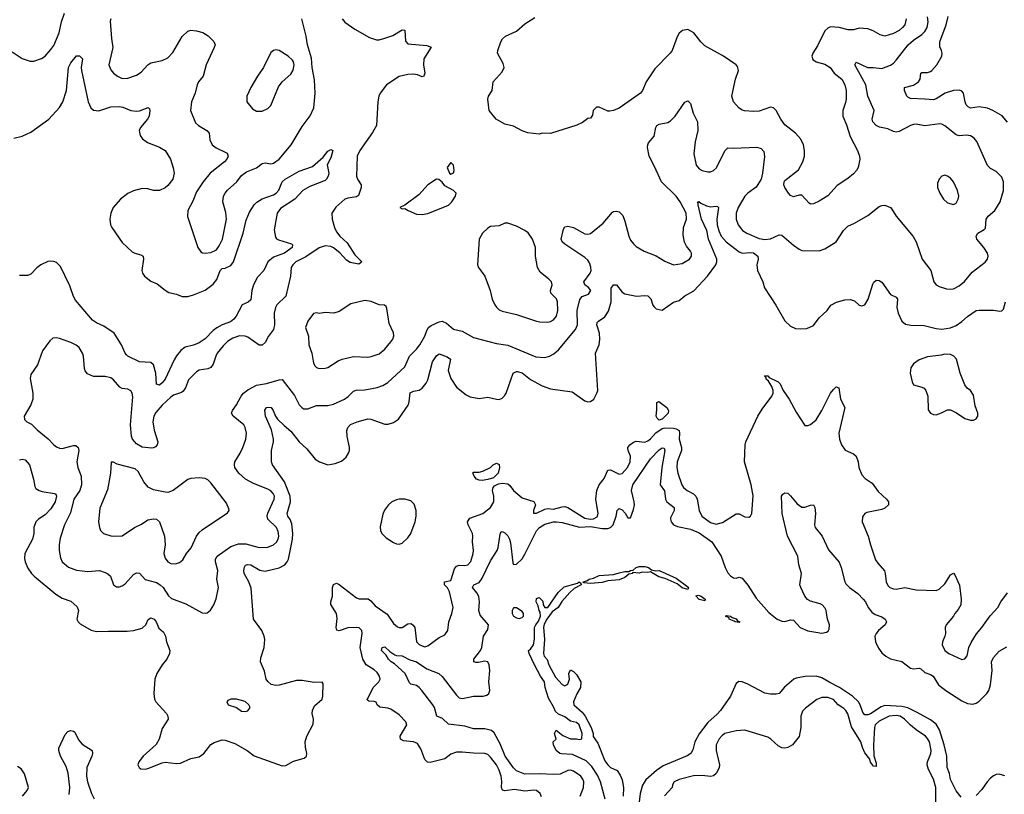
# Model space of a CAD drawing. Header units: inches. Extents: x 1449094 to 1618372, y 389908 to 534307.
# Tile 40 of 256: x 1481432 to 1488327, y 414243 to 419665. Entities that reach past the tile are written whole.
import ezdxf

# ---------------------------------------------------------------- set-up
doc = ezdxf.new("R2010")
doc.units = ezdxf.units.IN
doc.header["$MEASUREMENT"] = 0
doc.layers.add('B4481', color=7, linetype='Continuous')

msp = doc.modelspace()

# ---------------------------------------------------------------- linework, layer by layer
at = {"layer": 'B4481', "color": 5}
for points, elevation in [([(1481379.3, 419439.3), (1481450, 419394), (1481504.7, 419375.3), (1481530, 419374), (1481585.8, 419394.2), (1481610, 419410.6), (1481650, 419455.5), (1481670, 419485.5), (1481707.5, 419572.5), (1481725.8, 419650), (1481746.3, 419710)], 640), ([(1483691.1, 419671.1), (1483708.3, 419648.3), (1483779, 419599), (1483880.9, 419540.9), (1483930, 419524.6), (1483950, 419524.6), (1483990, 419534.7), (1484044.7, 419555.3), (1484110, 419593.7), (1484130, 419591), (1484134, 419514), (1484150, 419497.1), (1484283.4, 419483.4), (1484312.5, 419472.5), (1484262, 419390), (1484259.5, 419350), (1484268.2, 419290), (1484261, 419270), (1484250, 419266), (1484218.7, 419278.7), (1484190, 419283.1), (1484150, 419281.2), (1484090, 419267), (1484000.4, 419210), (1483955.8, 419150), (1483947, 419130), (1483938.9, 419090), (1483930, 418925.2), (1483903.4, 418876.6), (1483813.4, 418750), (1483794.7, 418710), (1483790.2, 418570.2), (1483797.7, 418550), (1483823.6, 418510), (1483822.8, 418490), (1483804.5, 418435.5), (1483790, 418425.1), (1483730, 418416.9), (1483710, 418407.8), (1483646.4, 418353.6), (1483617.1, 418310), (1483620.3, 418270), (1483636.6, 418210), (1483650, 418180.2), (1483672.8, 418150), (1483724.1, 418104.1), (1483779.5, 418019.5), (1483828.2, 417970), (1483806.9, 417953.1), (1483745.5, 417965.5), (1483721.1, 417981.1), (1483673.4, 418033.4), (1483630, 418068.2), (1483610, 418076.9), (1483570, 418081.2), (1483530, 418069), (1483435.4, 418004.6), (1483365.5, 417970), (1483344.7, 417950), (1483333.8, 417930), (1483329.1, 417870), (1483296.1, 417730), (1483232.9, 417670), (1483223.2, 417650), (1483215, 417610), (1483216.3, 417530), (1483210, 417496), (1483174.9, 417450), (1483150, 417406.6), (1483130, 417386.6), (1483110, 417387.8), (1483030, 417442.3), (1483010, 417450.6), (1482971.4, 417451.4), (1482923.9, 417436.1), (1482888.1, 417411.9), (1482856.6, 417383.4), (1482815.8, 417330), (1482804.9, 417310), (1482786.9, 417253.1), (1482770, 417231.6), (1482750, 417222.2), (1482690, 417211.1), (1482670, 417199.7), (1482615.1, 417144.9), (1482592, 417088), (1482575.9, 417064.1), (1482565.2, 417054.8), (1482510, 417036.2), (1482490, 417023.1), (1482430, 416966.8), (1482384.6, 416915.4), (1482371.4, 416890), (1482365.1, 416850), (1482372.8, 416792.8), (1482399.1, 416710), (1482395.3, 416690), (1482383.9, 416676.1), (1482370, 416667.4), (1482354.5, 416665.5), (1482290, 416673.4), (1482250, 416697.3), (1482221.5, 416730), (1482215.4, 416750), (1482207.1, 416830), (1482225.5, 417025.5), (1482220.5, 417050), (1482210, 417067), (1482190, 417078), (1482150, 417084), (1482132.9, 417092.9), (1482090, 417145.1), (1482070, 417158.5), (1482030, 417168.6), (1481950, 417168.7), (1481906.3, 417186.3), (1481890, 417207), (1481884.9, 417224.9), (1481878.3, 417310), (1481872.1, 417332.1), (1481849.7, 417369.7), (1481827.3, 417387.3), (1481790, 417406), (1481710, 417434), (1481690, 417439.5), (1481664.4, 417435.6), (1481642.3, 417417.7), (1481591.5, 417348.5), (1481557.7, 417250), (1481510, 417181.2), (1481506.4, 417153.6), (1481523.6, 417050), (1481523.1, 417010), (1481510.2, 416969.8), (1481464.4, 416890), (1481466.2, 416866.2), (1481481, 416850), (1481514.3, 416834.3), (1481554.1, 416794.1), (1481632.6, 416732.6), (1481670, 416690.3), (1481690, 416674.6), (1481710, 416665.5), (1481730, 416664.7), (1481810, 416684.9), (1481824.2, 416684.2), (1481841.1, 416670), (1481846.7, 416650), (1481831.1, 416570), (1481839, 416530), (1481862.3, 416470), (1481865.6, 416410), (1481852.6, 416370), (1481811.7, 416308.3), (1481787.3, 416212.7), (1481745.4, 416130), (1481716.2, 416036.2), (1481709.2, 415990), (1481709.1, 415949.1), (1481718, 415898), (1481730.4, 415870), (1481774.1, 415834.1), (1481830, 415812.6), (1481910, 415802.8), (1481990, 415809), (1482030, 415796.5), (1482050, 415786.7), (1482068.4, 415770), (1482088.9, 415708.9), (1482110, 415695.5), (1482130, 415694.9), (1482150, 415701.6), (1482170, 415716.4), (1482230, 415781.1), (1482250, 415793.7), (1482270, 415790.4), (1482310, 415746.3), (1482390, 415725.6), (1482416.9, 415710), (1482437.7, 415690), (1482473.2, 415633.2), (1482494.2, 415614.2), (1482595.6, 415575.6), (1482710, 415514.4), (1482730, 415510.4), (1482745.6, 415514.4), (1482768.1, 415531.9), (1482791.1, 415568.9), (1482807.3, 415612.7), (1482823.5, 415690), (1482812.7, 415750), (1482818.8, 415810), (1482803.7, 415870), (1482803.7, 415890), (1482814.8, 415910), (1482910, 415978.2), (1482963.1, 415996.9), (1483015.5, 415995.5), (1483110.1, 415970.1), (1483170, 415972.1), (1483209.7, 415990), (1483230, 416008.4), (1483242.4, 416030), (1483247.5, 416050), (1483242.7, 416082.7), (1483230, 416109.8), (1483169.3, 416169.3), (1483164.4, 416190), (1483169.3, 416210.7), (1483214.8, 416310), (1483215.6, 416330), (1483207.8, 416350), (1483190, 416367.8), (1483170, 416379.7), (1483070, 416418.9), (1483013.7, 416450), (1482966.8, 416490), (1482938, 416530), (1482935.3, 416550), (1482938.9, 416570), (1482976.1, 416630), (1482994, 416670), (1483015.4, 416730), (1483019.7, 416770), (1483012.1, 416810), (1483002.7, 416830), (1482926.3, 416890), (1482916, 416910), (1482921.4, 416930), (1482950.5, 416969.5), (1482982, 417030), (1482999.2, 417050), (1483030, 417074.2), (1483090, 417106.3), (1483160.9, 417119.1), (1483250, 417145.3), (1483270, 417146), (1483355.3, 417035.3), (1483390.2, 416970.2), (1483409.3, 416949.3), (1483422.6, 416942.6), (1483450, 416940.9), (1483510, 416965), (1483590, 416963.9), (1483630, 416973.3), (1483707.1, 417010), (1483732.4, 417027.6), (1483770, 417064.7), (1483787.6, 417072.4), (1483850, 417073.8), (1483936, 417090), (1483975.9, 417104.1), (1484010, 417125.3), (1484130, 417236.5), (1484162, 417310), (1484210, 417359.1), (1484233.6, 417390), (1484269.7, 417450), (1484282.4, 417490), (1484294, 417510), (1484314.5, 417525.5), (1484370, 417550.3), (1484390, 417554), (1484420.7, 417540.7), (1484470, 417498.8), (1484530, 417485.3), (1484610, 417441.5), (1484770, 417398.7), (1484850, 417388.1), (1485046.1, 417306.1), (1485110, 417299.6), (1485142.7, 417310), (1485173.1, 417326.9), (1485205.4, 417354.6), (1485323.7, 417496.3), (1485338, 417530), (1485336.1, 417630), (1485354.1, 417705.9), (1485370, 417728.8), (1485414.9, 417745.1), (1485431.1, 417770), (1485415.1, 417790), (1485388.5, 417808.5), (1485381.7, 417830), (1485425.7, 417890), (1485432.9, 417910), (1485431.9, 417931.9), (1485422.8, 417962.8), (1485410, 417983), (1485390, 418001.7), (1485250, 418093.3), (1485231.6, 418110), (1485224.7, 418130), (1485241.1, 418198.9), (1485250, 418214.8), (1485270, 418220.5), (1485310, 418210.4), (1485390, 418165.3), (1485410, 418163.7), (1485430, 418168.5), (1485518, 418242), (1485583.1, 418316.9), (1485590, 418323), (1485610, 418326), (1485630, 418320.4), (1485654.4, 418294.4), (1485670, 418254.8), (1485697.7, 418150), (1485710, 418123), (1485730, 418095.5), (1485750, 418078), (1485804.7, 418044.7), (1485890, 418013.2), (1485950, 417974.2), (1486010, 417950.4), (1486070, 417958), (1486121.2, 417990), (1486136.2, 418010), (1486136.2, 418030), (1486130, 418044), (1486100.7, 418080.7), (1486087.2, 418107.2), (1486078, 418158), (1486081, 418210), (1486101.5, 418270), (1486099.9, 418310), (1486057, 418390), (1486030, 418428.8), (1485925.3, 418530), (1485877.7, 418637.7), (1485839.7, 418710), (1485828, 418770), (1485829.7, 418790), (1485836.3, 418803.7), (1485875.6, 418850), (1485886.3, 418910), (1485894.3, 418925.7), (1485910, 418934.9), (1485970, 418945.7), (1485990, 418957.6), (1486021.3, 418990), (1486090, 419087.7), (1486110, 419096.3), (1486130, 419078.8), (1486147.2, 419010), (1486177.7, 418950), (1486180.2, 418890), (1486162, 418810), (1486153.2, 418726.8), (1486170, 418646.7), (1486190, 418622.3), (1486210, 418608.8), (1486250, 418599.5), (1486270, 418601.3), (1486290, 418610.4), (1486310.7, 418629.3), (1486370, 418746.8), (1486390, 418767.7), (1486430, 418765.3), (1486592.9, 418772.9), (1486623.7, 418763.7), (1486642, 418742), (1486647.2, 418707.2), (1486634.1, 418590), (1486624.1, 418550), (1486590, 418492.2), (1486530, 418450.8), (1486509.3, 418430), (1486463.2, 418350), (1486449.5, 418310), (1486449.4, 418270), (1486463.5, 418230), (1486492.3, 418190), (1486524.6, 418170), (1486610, 418134.3), (1486650, 418127.6), (1486690, 418131.7), (1486750, 418158.4), (1486770, 418155.9), (1486850, 418086.7), (1486890, 418058.4), (1486910, 418050.4), (1487030, 418046.4), (1487070, 418061.6), (1487149.7, 418110.3), (1487201.1, 418190), (1487230, 418219.6), (1487278, 418242), (1487370, 418295.5), (1487450, 418358), (1487470, 418365.5), (1487490, 418366), (1487530, 418350.4), (1487539.9, 418339.9), (1487569.1, 418289.1), (1487687.7, 418147.7), (1487708.4, 418110), (1487751.6, 417990), (1487811.7, 417910), (1487834, 417830), (1487849.2, 417809.2), (1487870, 417797.6), (1487921.3, 417781.3), (1487950, 417778.9), (1487970, 417782.3), (1488010, 417801.5), (1488046.9, 417833.1), (1488101.3, 417898.7), (1488192.9, 417967.1), (1488209.6, 417990), (1488213.3, 418010), (1488209.5, 418030), (1488184.2, 418070), (1488133.7, 418130), (1488129.8, 418150), (1488140.5, 418170), (1488184.5, 418195.5), (1488194.1, 418205.9), (1488198.7, 418270), (1488213.7, 418290), (1488259.7, 418330), (1488298.2, 418390), (1488320.3, 418470), (1488320.4, 418530), (1488310, 418562), (1488270, 418603.6), (1488230, 418622.9), (1488210, 418643.7), (1488133.4, 418813.4), (1488116, 418836), (1488090, 418851.9), (1488063, 418857), (1488010, 418853.1), (1487990, 418858.5), (1487910, 418922), (1487890, 418933.7), (1487875.3, 418935.3), (1487770, 418921.8), (1487710, 418934), (1487690, 418931.9), (1487670, 418925.6), (1487590, 418882), (1487570, 418878.5), (1487550, 418882.2), (1487510, 418901.4), (1487453, 418913), (1487430, 418923.5), (1487405.7, 418950), (1487401.1, 418970), (1487416.3, 419030), (1487371.2, 419130), (1487356.4, 419210), (1487279.7, 419350), (1487290, 419368), (1487369.4, 419329.4), (1487410.9, 419330.9), (1487470, 419323.5), (1487530, 419346.7), (1487550, 419360.2), (1487570, 419381.8), (1487652.7, 419490), (1487690, 419522.5), (1487750, 419561.4), (1487770, 419581.8), (1487785.7, 419610), (1487794.5, 419650), (1487790, 419686)], 640), ([(1487639.8, 419670), (1487629.8, 419630), (1487614.8, 419610), (1487590, 419588.5), (1487550, 419568.2), (1487490, 419550.3), (1487458.2, 419558.2), (1487407.7, 419587.7), (1487370, 419602), (1487310, 419604.9), (1487270, 419595.3), (1487234.2, 419594.2), (1487170.3, 419610.3), (1487110, 419615.3), (1487090, 419606.5), (1487070, 419587.4), (1487018.6, 419481.4), (1486986.4, 419430), (1486979.2, 419410), (1486986.1, 419386.2), (1487010, 419369.8), (1487070, 419354.5), (1487106.6, 419330), (1487136.2, 419290), (1487188.9, 419248.9), (1487210.8, 419210), (1487219.8, 419170), (1487218.8, 419110), (1487215.3, 419084.7), (1487196.4, 419030), (1487196.8, 418990), (1487221.5, 418930), (1487246.6, 418846.6), (1487299.7, 418750), (1487313.3, 418710), (1487314.8, 418690), (1487303.1, 418630), (1487292.1, 418610), (1487270, 418587.2), (1487230, 418554.3), (1487155.3, 418504.7), (1487090, 418432.2), (1487030, 418395.3), (1486990, 418377.1), (1486970, 418373), (1486959.9, 418379.9), (1486910, 418436), (1486890, 418436), (1486850, 418426), (1486830, 418434.8), (1486814.8, 418450), (1486790.8, 418490), (1486784, 418510), (1486784.9, 418530), (1486790, 418539), (1486884.8, 418615.2), (1486916.5, 418670), (1486927.4, 418710), (1486928, 418750), (1486921.2, 418790), (1486900.9, 418830), (1486865.3, 418870), (1486790, 418930.3), (1486762.2, 418970), (1486730, 419030.4), (1486710, 419048.7), (1486690, 419052.9), (1486610, 419025.8), (1486570, 419021.8), (1486506.5, 419026.5), (1486490, 419031.6), (1486467.8, 419047.8), (1486430.3, 419090), (1486418.5, 419130), (1486444.9, 419250), (1486466, 419310), (1486458, 419338), (1486448, 419350), (1486359.3, 419410), (1486230, 419483.1), (1486202.4, 419510), (1486153.3, 419573.3), (1486110, 419595.8), (1486074, 419590), (1486049.5, 419570), (1486035.4, 419544.6), (1486001.4, 419450), (1485987.6, 419430), (1485879.6, 419320.4), (1485819.1, 419230), (1485793.7, 419170), (1485779.7, 419150), (1485630, 419045.3), (1485590, 419028.8), (1485564.4, 419024.4), (1485550, 419025.3), (1485490, 419053.8), (1485470, 419052.9), (1485448.2, 419030), (1485443.6, 418996.4), (1485430, 418974.8), (1485410, 418974), (1485374, 418946), (1485332.6, 418927.4), (1485150, 418868.4), (1485090, 418870.7), (1485070, 418864.9), (1484990, 418873), (1484950, 418886.4), (1484890, 418919.5), (1484830, 418934.9), (1484768.4, 418970), (1484719.3, 419030), (1484710.3, 419110), (1484714.9, 419130), (1484739.5, 419170), (1484748.5, 419230), (1484810, 419301.2), (1484824.9, 419330), (1484817.5, 419357.5), (1484778.8, 419430), (1484780.7, 419450), (1484801.6, 419510), (1484813, 419530), (1484833, 419550), (1484910, 419585.6), (1484970, 419635.6), (1485039.6, 419680.4)], 660), ([(1488350, 418947), (1488312.3, 418992.2), (1488247.3, 419030), (1488210, 419044.8), (1488150, 419054.4), (1488090, 419047), (1488074.4, 419054.4), (1488060.7, 419070), (1488052.4, 419090), (1488040.4, 419150), (1488030, 419164.2), (1488012.3, 419172.3), (1487970, 419169.9), (1487911.7, 419150), (1487850, 419110.7), (1487830, 419103.1), (1487769.9, 419109.9), (1487670, 419112.8), (1487650, 419122), (1487645.1, 419130), (1487628, 419170), (1487627.3, 419190), (1487690, 419207.9), (1487726.3, 419230), (1487738, 419250), (1487742.9, 419290), (1487750, 419294.9), (1487790, 419296.5), (1487810, 419302.3), (1487819.7, 419310), (1487855.1, 419350), (1487889.7, 419410), (1487892.4, 419430), (1487888, 419450), (1487874.7, 419474.7), (1487874.3, 419510), (1487919.5, 419630), (1487933.7, 419686.3)], 620), ([(1482070.3, 419670), (1482066.3, 419653.7), (1482074.4, 419534.4), (1482084, 419470), (1482057.4, 419350), (1482070, 419314), (1482090, 419290.6), (1482117.3, 419270), (1482150, 419254.4), (1482190, 419255.8), (1482250, 419275.8), (1482282.9, 419297.1), (1482329.7, 419350), (1482350, 419362.8), (1482430, 419380.3), (1482470, 419397.8), (1482505.4, 419434.6), (1482570, 419547.1), (1482610, 419584.7), (1482630, 419591.3), (1482670, 419588.3), (1482714.4, 419574.4), (1482751.7, 419551.7), (1482792.3, 419512.3), (1482800.4, 419490), (1482794.9, 419470), (1482738.5, 419350), (1482717, 419270), (1482684.2, 419230), (1482673.7, 419210), (1482660.4, 419150), (1482634.4, 419090), (1482628.5, 419030), (1482663.2, 418943.2), (1482684.1, 418924.1), (1482742, 418890), (1482758.4, 418870), (1482764.2, 418824.2), (1482780.5, 418790), (1482808.3, 418768.3), (1482876.5, 418736.5), (1482884.4, 418730), (1482891.7, 418710), (1482883.7, 418690), (1482867.2, 418670), (1482766.7, 418590), (1482716.5, 418530), (1482670, 418460.9), (1482643.9, 418396.1), (1482610.4, 418330), (1482607.1, 418287.1), (1482679.1, 418070), (1482700.4, 418040.4), (1482712.8, 418032.8), (1482730.4, 418030.4), (1482770, 418034.9), (1482810, 418055.3), (1482830, 418081.6), (1482852, 418130), (1482879.4, 418270), (1482876, 418316), (1482854.7, 418390), (1482859.7, 418430), (1482869.8, 418450.2), (1482887.2, 418472.8), (1482953.6, 418530), (1482986.2, 418573.8), (1483020.8, 418599.2), (1483090, 418627.4), (1483130, 418658.7), (1483150, 418662.6), (1483190, 418656.1), (1483210, 418660.8), (1483250, 418689), (1483333.1, 418790), (1483410, 418917.1), (1483467, 418993), (1483490.7, 419049.3), (1483500.7, 419150), (1483495.6, 419244.4), (1483480.3, 419330), (1483476, 419396), (1483448.5, 419490), (1483439.2, 419550), (1483406.6, 419670)], 640), ([(1481390, 418834.9), (1481450, 418850.3), (1481510, 418878), (1481636.4, 418970), (1481710.8, 419050), (1481734.4, 419090), (1481759.3, 419170), (1481773.7, 419330), (1481790, 419362.8), (1481830, 419413), (1481850, 419413), (1481872, 419390), (1481862.6, 419330), (1481863.8, 419310), (1481912.1, 419090), (1481930, 419048.7), (1481950, 419031.8), (1481986.4, 419026.4), (1482070, 419054.2), (1482130, 419058.7), (1482153.6, 419053.6), (1482210, 419030.1), (1482250, 419023.9), (1482270, 419027.2), (1482331, 419050), (1482341.6, 419041.6), (1482343.6, 419030), (1482337.7, 418990), (1482326.7, 418970), (1482278, 418910), (1482269.1, 418890), (1482274.8, 418854.8), (1482291.3, 418831.3), (1482326.3, 418806.3), (1482410, 418774), (1482450, 418750.3), (1482488.9, 418690), (1482507.9, 418627.9), (1482512.9, 418590), (1482503.6, 418550), (1482470, 418505.4), (1482450, 418487.2), (1482410, 418469.8), (1482370, 418469.8), (1482330, 418480.5), (1482290, 418483.5), (1482230, 418466.3), (1482190, 418449.1), (1482138.9, 418410), (1482087.5, 418350), (1482069.2, 418310), (1482064, 418270), (1482067, 418230), (1482076.4, 418210), (1482150, 418106.4), (1482219.9, 418040), (1482238.8, 418030), (1482280, 418020), (1482296.4, 418010), (1482299.6, 417990), (1482287, 417910), (1482292.2, 417890), (1482306.7, 417870), (1482350, 417834.6), (1482395.2, 417815.2), (1482450.9, 417770.9), (1482476.7, 417756.7), (1482530, 417743.8), (1482570, 417727.9), (1482610, 417727.2), (1482650, 417738.2), (1482730, 417772.9), (1482786.7, 417813.3), (1482813.4, 417846.7), (1482835.8, 417910), (1482850, 417922.9), (1482870, 417926.8), (1482910, 417945), (1482928.7, 417971.3), (1482996.9, 418170), (1483017.9, 418262.1), (1483042.1, 418317.9), (1483074, 418370), (1483091.7, 418388.3), (1483130, 418412.3), (1483210, 418438.2), (1483228.2, 418450), (1483247.2, 418472.9), (1483269.9, 418530), (1483290, 418549.4), (1483390, 418603.9), (1483483.1, 418636.9), (1483557, 418703), (1483590, 418743.8), (1483610, 418756.3), (1483624.7, 418750), (1483610, 418699), (1483585.5, 418650), (1483596.1, 418590), (1483592.2, 418570), (1483581.3, 418550), (1483570, 418540.7), (1483463.5, 418496.5), (1483413.7, 418470), (1483357.7, 418410), (1483257.5, 418342.5), (1483234.7, 418310), (1483214.4, 418194.4), (1483222.4, 418142.4), (1483230.3, 418130.3), (1483244.2, 418124.2), (1483335.4, 418095.4), (1483342, 418090), (1483340.3, 418070), (1483286.4, 418030), (1483210, 418003.7), (1483169.2, 417970), (1483142.6, 417910), (1483098, 417862), (1483069.4, 417810), (1483057.8, 417770), (1483050, 417704.5), (1483032.1, 417687.9), (1482990, 417669.6), (1482948.3, 417590), (1482931.8, 417568.2), (1482909.2, 417550.8), (1482850, 417529), (1482811.5, 417508.5), (1482787.2, 417490), (1482730, 417431.1), (1482690, 417403.4), (1482650, 417387.5), (1482590, 417372.5), (1482561.1, 417350), (1482530, 417312.1), (1482514.7, 417285.3), (1482450, 417148.4), (1482430, 417123.1), (1482410, 417107.7), (1482390, 417114), (1482386.1, 417190), (1482368.2, 417250), (1482350, 417264.7), (1482270, 417271), (1482190, 417309.7), (1482179.4, 417319.4), (1482169.8, 417330), (1482145.3, 417390), (1482094.7, 417470), (1482021, 417521), (1481970, 417543.4), (1481941.6, 417561.6), (1481822.3, 417702.3), (1481808, 417728), (1481783.3, 417803.3), (1481717.5, 417937.5), (1481690, 417965.1), (1481670, 417973.7), (1481650, 417975.1), (1481628.3, 417971.7), (1481580.4, 417950), (1481551.9, 417928.1), (1481510, 417883.5), (1481490, 417875.4), (1481430, 417874.7)], 620), ([(1481430, 416584.6), (1481450, 416590.2), (1481470, 416583.6), (1481500.3, 416550), (1481529, 416450), (1481538, 416398), (1481544.8, 416384.8), (1481567.3, 416370), (1481590, 416362.4), (1481676, 416350), (1481684.9, 416344.9), (1481690.2, 416330.2), (1481680.2, 416290), (1481650, 416242), (1481610, 416200.3), (1481564.9, 416170), (1481544.9, 416150), (1481531.2, 416110), (1481530.2, 416070), (1481522.9, 416030), (1481469.2, 415930), (1481465.3, 415894.7), (1481470.2, 415870), (1481490, 415826.7), (1481514.4, 415790), (1481532.8, 415770), (1481684.7, 415644.7), (1481730, 415616.5), (1481790, 415595.8), (1481834.9, 415554.9), (1481844.9, 415530), (1481832.2, 415470), (1481841.6, 415450), (1481856.5, 415436.5), (1481931.8, 415391.8), (1481970, 415382.4), (1482053.6, 415386.4), (1482184.8, 415384.8), (1482230, 415389.1), (1482290, 415405.8), (1482315.3, 415430), (1482332.1, 415467.9), (1482350, 415478.9), (1482373.8, 415470), (1482388, 415450), (1482407.2, 415407.2), (1482438.3, 415378.3), (1482453.8, 415350), (1482460.9, 415310), (1482482.6, 415250), (1482482, 415230), (1482462, 415190), (1482428.8, 415150), (1482391.8, 415090), (1482377.4, 415050), (1482370.3, 414950), (1482374.9, 414910), (1482385.3, 414890), (1482459.5, 414810), (1482470.4, 414790), (1482472.4, 414770), (1482430, 414704.5), (1482409.3, 414630), (1482388.9, 414591.1), (1482297, 414510), (1482266.7, 414470), (1482260.5, 414450), (1482267.7, 414430), (1482281.4, 414421.4), (1482310, 414418.7), (1482330, 414423.6), (1482430, 414464.4), (1482450, 414468), (1482530, 414459.7), (1482557.9, 414462.1), (1482630, 414493.4), (1482690, 414505.8), (1482721.4, 414530), (1482770, 414592.8), (1482793.7, 414606.3), (1482850, 414624), (1482870, 414623.2), (1482937.9, 414597.9), (1483023.8, 414550), (1483073.6, 414513.6), (1483270, 414443.7), (1483295.6, 414444.4), (1483350, 414476.5), (1483423.3, 414496.7), (1483440.9, 414510), (1483442.4, 414530), (1483433.6, 414573.6), (1483431.9, 414610), (1483443.9, 414650), (1483486.3, 414733.7), (1483489.9, 414770), (1483480.4, 414810), (1483481.5, 414830), (1483497.6, 414862.4), (1483549.8, 414910), (1483554.6, 414930), (1483556.6, 415016.6), (1483549.1, 415029.1), (1483493.5, 415026.5), (1483410, 415040.4), (1483370, 415040.8), (1483250, 415007.8), (1483225.3, 415005.3), (1483193, 415013), (1483170, 415032.1), (1483159.1, 415050), (1483145.3, 415105.3), (1483119.3, 415170), (1483121.4, 415198.6), (1483145.1, 415270), (1483148.1, 415328.1), (1483144.7, 415350), (1483128.2, 415390), (1483069.7, 415470), (1483052.7, 415687.3), (1483036.5, 415730), (1483003.2, 415790), (1483001.5, 415810), (1483006.4, 415833.7), (1483013.8, 415846.2), (1483027.5, 415852.5), (1483050, 415849.3), (1483112.5, 415812.5), (1483150, 415805), (1483250, 415828.7), (1483289.7, 415850), (1483306.2, 415870), (1483314.9, 415890), (1483342.4, 416030), (1483344.1, 416070), (1483337, 416137), (1483326.1, 416166.1), (1483309.9, 416190), (1483304.3, 416210), (1483329, 416290), (1483327.1, 416330), (1483286, 416430), (1483202.5, 416550), (1483194.5, 416570), (1483195.9, 416650), (1483209.9, 416710), (1483209.9, 416730), (1483194.2, 416794.2), (1483152.8, 416890), (1483148, 416932), (1483159.5, 416950), (1483170, 416954.2), (1483192.2, 416950), (1483207.6, 416930), (1483223.2, 416890), (1483238.4, 416870), (1483283.9, 416823.9), (1483330, 416785.8), (1483390, 416710.3), (1483442.6, 416662.6), (1483502, 416590), (1483531, 416570), (1483590, 416550.4), (1483641, 416559), (1483685.6, 416574.4), (1483717.2, 416602.8), (1483734, 416630), (1483741.2, 416650), (1483741.2, 416670), (1483725.2, 416750), (1483722.7, 416790), (1483729.3, 416810), (1483748.1, 416831.9), (1483795.3, 416850), (1483870, 416870.4), (1483890, 416868.2), (1483990, 416833), (1484013, 416833), (1484050, 416845.3), (1484084.2, 416870), (1484152.6, 416967.4), (1484159.8, 416990), (1484167.3, 417052.7), (1484190, 417064.2), (1484230, 417073), (1484250, 417087.1), (1484279.4, 417120.6), (1484290, 417145.5), (1484322.9, 417270), (1484350, 417312.9), (1484370, 417326.3), (1484426.4, 417306.4), (1484448.5, 417290), (1484431.9, 417210), (1484450, 417154.4), (1484490, 417094), (1484558.6, 417038.6), (1484586.5, 417026.5), (1484650, 417014.6), (1484710, 417023.6), (1484770, 417008), (1484790, 417007.9), (1484810, 417016), (1484828, 417032), (1484839.2, 417050), (1484888.5, 417190), (1484910, 417203.6), (1484916.6, 417203.4), (1484950, 417193.8), (1485010, 417147.3), (1485090, 417101.3), (1485150, 417081.7), (1485301.4, 417061.4), (1485390, 416997.1), (1485410, 416990.4), (1485430, 416993), (1485451.8, 417010), (1485474.5, 417050), (1485479.5, 417070), (1485465.1, 417330), (1485490.8, 417390), (1485495, 417430), (1485491.4, 417470), (1485472.9, 417530), (1485474.6, 417545.4), (1485484, 417556), (1485530, 417585.4), (1485554.6, 417625.4), (1485573.5, 417690), (1485573.8, 417786.2), (1485589.7, 417810), (1485610, 417808.8), (1485650, 417757.2), (1485670, 417746.2), (1485751, 417731), (1485810, 417734.5), (1485831.5, 417731.5), (1485852, 417712), (1485866.5, 417666.5), (1485874.9, 417654.9), (1485890, 417642.4), (1485930, 417632.7), (1486010, 417688.7), (1486050, 417699), (1486088.7, 417731.3), (1486153.7, 417766.3), (1486249, 417870), (1486307.6, 417950), (1486314.7, 417970), (1486314.4, 417990), (1486255.3, 418130), (1486243.6, 418190), (1486207, 418270), (1486182.8, 418370), (1486183.7, 418383.7), (1486179, 418390), (1486186.5, 418393.5), (1486201.3, 418381.3), (1486242, 418362), (1486270, 418356.3), (1486310, 418361.1), (1486318.7, 418358.7), (1486326, 418350), (1486312.8, 418270), (1486315.7, 418230), (1486327.8, 418187.8), (1486344.8, 418150), (1486378, 418110), (1486470, 418040.5), (1486490, 418032.1), (1486550, 418036.2), (1486570, 418033.1), (1486600.9, 418010), (1486602.4, 417990), (1486594.2, 417950), (1486598.5, 417910), (1486636.5, 417830), (1486648.2, 417788.2), (1486727.2, 417667.2), (1486790, 417558.4), (1486830, 417520.4), (1486864.4, 417504.4), (1486900.8, 417500.8), (1486944.2, 417504.2), (1486990, 417525.3), (1487030, 417579.2), (1487086, 417630), (1487112.4, 417667.6), (1487151.4, 417688.6), (1487210, 417703.5), (1487250, 417707.1), (1487276.7, 417696.7), (1487310, 417667.4), (1487330, 417663.1), (1487350, 417670.4), (1487374.2, 417710), (1487404.9, 417815.1), (1487411.9, 417828.1), (1487430, 417841.1), (1487450, 417840.3), (1487470, 417828.7), (1487530, 417742.8), (1487570, 417722.8), (1487579.1, 417710), (1487574, 417650), (1487582.3, 417610), (1487610, 417554), (1487634.5, 417534.5), (1487672.3, 417527.7), (1487765.7, 417525.7), (1487850, 417503), (1487890, 417498), (1487950, 417508.5), (1487990, 417524.2), (1488030, 417552), (1488070, 417588.5), (1488130, 417628.7), (1488150, 417633.1), (1488250, 417632.4), (1488294.5, 417625.5), (1488310, 417627.3), (1488320.1, 417639.9), (1488335.1, 417690)], 620), ([(1485085.1, 414225.1), (1485077.6, 414250), (1485050, 414269.7), (1485032.8, 414272.8), (1484970, 414265.5), (1484897.6, 414277.6), (1484830, 414267.6), (1484811.8, 414271.8), (1484804.7, 414290), (1484807.7, 414332.3), (1484804.3, 414370), (1484790, 414413.5), (1484770, 414448.8), (1484730, 414503.1), (1484710, 414521.1), (1484690, 414529.7), (1484610.8, 414530.8), (1484530, 414538.9), (1484490, 414537.4), (1484450, 414523.5), (1484408.1, 414491.9), (1484305.6, 414465.6), (1484288.8, 414468.8), (1484268, 414488), (1484242, 414562), (1484218.2, 414598.2), (1484190.7, 414610.7), (1484118.7, 414618.7), (1484097.6, 414630), (1484096.8, 414650), (1484143.1, 414730), (1484135.1, 414750), (1484090, 414799.8), (1484030, 414839.8), (1484010, 414846.8), (1483954.5, 414854.5), (1483934.7, 414870), (1483927.8, 414887.8), (1483913.3, 414893.3), (1483876.1, 414896.1), (1483865.8, 414905.8), (1483907, 414990), (1483947.5, 415030), (1483955.2, 415050), (1483951.1, 415070), (1483935.4, 415095.4), (1483915, 415115), (1483857.2, 415150), (1483834.1, 415190), (1483817.3, 415270), (1483830.3, 415369.7), (1483827.5, 415390), (1483810, 415408.2), (1483789.9, 415409.9), (1483730, 415409.4), (1483670, 415388.1), (1483652.8, 415392.8), (1483649.1, 415410), (1483654.7, 415474.7), (1483650, 415509.2), (1483611.1, 415571.1), (1483611.1, 415590), (1483622.3, 415630), (1483622.4, 415690), (1483630, 415711), (1483650, 415720.4), (1483670, 415712.4), (1483790, 415618.8), (1483810, 415612.7), (1483871.6, 415611.6), (1483890, 415597.8), (1483921.5, 415561.5), (1484004.6, 415504.6), (1484050, 415439), (1484076.7, 415416.7), (1484090, 415410.2), (1484110, 415411.4), (1484150, 415437.6), (1484170, 415439.7), (1484176.1, 415436.1), (1484187.7, 415427.7), (1484198.6, 415410), (1484210.5, 415310), (1484230, 415292.7), (1484250, 415282.4), (1484270, 415276.3), (1484290, 415282), (1484370, 415340.5), (1484410, 415360.5), (1484429.6, 415390), (1484436.4, 415450), (1484458.9, 415510), (1484466.9, 415550), (1484441.7, 415661.7), (1484428.5, 415688.5), (1484406, 415710), (1484407.8, 415730), (1484450, 415738.8), (1484477.3, 415822.7), (1484490, 415839.3), (1484510, 415847.5), (1484550, 415844.6), (1484569.4, 415850), (1484590, 415874), (1484608.2, 415930), (1484609.8, 415950), (1484602.3, 416010), (1484604.8, 416050), (1484603.2, 416070), (1484572.4, 416130), (1484568.7, 416151.3), (1484584.6, 416175.4), (1484674.7, 416210), (1484730, 416250.3), (1484751.2, 416290), (1484752.9, 416330), (1484742.6, 416370), (1484746.8, 416390), (1484757.5, 416402.5), (1484783.8, 416416.2), (1484810, 416421.5), (1484850, 416416.3), (1484864.7, 416404.7), (1484890.2, 416370), (1484950, 416317.8), (1485032.2, 416292.2), (1485043.6, 416270), (1485030.5, 416230), (1485031, 416211), (1485050, 416210.5), (1485110, 416239.3), (1485130, 416243), (1485170, 416239.8), (1485230, 416256.6), (1485250, 416257.6), (1485270, 416250.9), (1485390, 416176.9), (1485426, 416170), (1485450, 416170.9), (1485475.1, 416184.9), (1485483.9, 416210), (1485466.3, 416310), (1485473.1, 416370), (1485489.7, 416410), (1485525.9, 416454.1), (1485550, 416512), (1485570, 416515.6), (1485630, 416484.7), (1485650, 416487.9), (1485687.1, 416530), (1485707.4, 416570), (1485709.8, 416610), (1485693.6, 416650), (1485691.4, 416670), (1485704.4, 416690), (1485730, 416707.9), (1485750, 416714.3), (1485810, 416709), (1485830, 416716.3), (1485849.3, 416730.7), (1485886.3, 416773.7), (1485930, 416804.1), (1485950, 416808.2), (1486010, 416805), (1486030, 416800.4), (1486049, 416789), (1486053.4, 416770), (1486050.1, 416730), (1486066.5, 416670), (1486067.3, 416650), (1486036.6, 416570), (1486034.5, 416530), (1486041.7, 416490), (1486068.7, 416410), (1486080.7, 416390), (1486105.7, 416370), (1486150, 416346.2), (1486167.6, 416330), (1486177.1, 416310), (1486189.1, 416230), (1486208.9, 416190), (1486270, 416146.2), (1486310, 416133.1), (1486354.5, 416145.5), (1486450, 416205.5), (1486470, 416206), (1486510, 416185.5), (1486537.5, 416182.5), (1486550, 416191.3), (1486559.3, 416210), (1486567.9, 416332.1), (1486554.3, 416410), (1486508.1, 416570), (1486512.7, 416690), (1486517.8, 416710), (1486601.5, 416890), (1486630, 416938.9), (1486698.8, 417030), (1486707.2, 417050), (1486707.6, 417070), (1486698.4, 417098.4), (1486675.7, 417135.7), (1486659.7, 417150), (1486658.9, 417158.9), (1486647.3, 417170), (1486650, 417173), (1486670, 417171.3), (1486680.8, 417160.8), (1486742.6, 417130), (1486756.6, 417116.6), (1486778, 417070), (1486819.8, 417010), (1486870, 416917.6), (1486930, 416825.5), (1486950, 416824.4), (1486970, 416831.8), (1487010, 416864.4), (1487050, 416930.3), (1487110, 417050.3), (1487130, 417077.6), (1487150, 417094.9), (1487167.9, 417087.9), (1487180.3, 417010), (1487208.9, 416950), (1487168.2, 416770), (1487172.4, 416730), (1487186.3, 416690), (1487213.3, 416653.3), (1487270, 416626), (1487290, 416610.4), (1487304.4, 416570), (1487308, 416530), (1487330, 416478.7), (1487353.1, 416453.1), (1487400.5, 416420.5), (1487442.4, 416362.4), (1487502, 416310), (1487514.9, 416290), (1487515.5, 416270), (1487490, 416247.3), (1487470, 416237.6), (1487364.5, 416215.5), (1487350, 416209.5), (1487333.4, 416186.6), (1487332, 416150), (1487373.4, 416050), (1487388.8, 415990), (1487425.6, 415885.6), (1487440.2, 415860.2), (1487487.1, 415807.1), (1487493.4, 415790), (1487500.3, 415730), (1487510, 415706), (1487526, 415690), (1487550, 415680.9), (1487570, 415679.6), (1487630, 415690.2), (1487710, 415674.2), (1487850, 415670.5), (1487870, 415679.1), (1487910, 415715.8), (1487950, 415779.5), (1487970, 415790.4), (1487979.9, 415779.9), (1488011.8, 415708.2), (1488024.9, 415610), (1488021.7, 415570), (1488003.2, 415536.8), (1487979.3, 415510), (1487970, 415489.4), (1487919.5, 415430), (1487912.2, 415410), (1487914, 415370), (1487910.4, 415350), (1487894, 415310), (1487892, 415290), (1487910, 415250.5), (1487939.1, 415230), (1488030, 415188), (1488050, 415190.7), (1488066.3, 415213.7), (1488079.2, 415270), (1488094.5, 415305.5), (1488133.1, 415366.9), (1488169.7, 415410), (1488226.6, 415493.4), (1488280.5, 415550), (1488301.3, 415590), (1488350, 415654.4)], 580), ([(1485357.3, 414230), (1485379.9, 414290), (1485381.6, 414330), (1485375.6, 414350), (1485361.6, 414370), (1485310, 414406.5), (1485290, 414412.7), (1485270, 414410.5), (1485215.5, 414384.5), (1485170, 414380.9), (1485070, 414386.4), (1484970, 414384.2), (1484910, 414408.4), (1484890, 414428), (1484831, 414510), (1484796.8, 414596.8), (1484753.7, 414673.7), (1484736.5, 414690), (1484690, 414701.8), (1484610, 414702.7), (1484550, 414720.4), (1484434.7, 414734.7), (1484393.1, 414773.1), (1484354, 414790), (1484336.8, 414850), (1484326, 414870), (1484248.9, 414970), (1484230.4, 414990.4), (1484210, 415004.2), (1484170, 415015.4), (1484162.6, 415022.6), (1484131.9, 415090), (1484056.9, 415156.9), (1484033.3, 415170), (1484014.7, 415190), (1483997.4, 415217.4), (1483964.5, 415250), (1483969.4, 415270), (1483990, 415274.8), (1484023.1, 415243.1), (1484059.2, 415219.2), (1484070, 415214.4), (1484110, 415213), (1484164.9, 415184.9), (1484210, 415170.6), (1484281.9, 415121.9), (1484367.9, 415087.9), (1484390, 415067.2), (1484490, 414936.6), (1484510, 414919.1), (1484533, 414913), (1484610, 414929.2), (1484678, 414930), (1484702.5, 414937.5), (1484716.9, 414950), (1484723.5, 414970), (1484716.3, 415030), (1484724.4, 415110), (1484720.2, 415150), (1484710, 415169.8), (1484690, 415174.9), (1484645.6, 415165.6), (1484625.7, 415165.7), (1484611.8, 415171.8), (1484612.6, 415190), (1484659.8, 415250), (1484667.3, 415270), (1484680.9, 415350), (1484710, 415398), (1484713.8, 415430), (1484656.5, 415496.5), (1484647.7, 415530), (1484652.6, 415590), (1484647.5, 415627.5), (1484634.3, 415654.2), (1484603.9, 415690), (1484611.6, 415710), (1484650, 415726.8), (1484668.9, 415751.1), (1484730, 415876.5), (1484774.6, 415950), (1484781.6, 415970), (1484795.9, 416064.1), (1484802, 416078), (1484810, 416084), (1484830, 416073.7), (1484850, 416051.7), (1484862, 416030), (1484870, 416004.7), (1484884.6, 415864.6), (1484890, 415853), (1484910, 415854), (1484950, 415892), (1484970, 415923.2), (1485051.8, 416088.2), (1485073, 416110), (1485110, 416133.3), (1485169.5, 416149.5), (1485191, 416151), (1485230, 416146.5), (1485352.9, 416112.9), (1485430, 416118), (1485510, 416104.3), (1485550, 416104.7), (1485570, 416111.2), (1485586.9, 416130), (1485609.9, 416190), (1485616, 416230), (1485630, 416244), (1485650, 416235.2), (1485672.2, 416212.2), (1485690, 416178), (1485710, 416179.3), (1485730, 416236.4), (1485736.4, 416270), (1485735.4, 416290), (1485715.9, 416370), (1485724.8, 416410), (1485848.4, 416591.6), (1485910, 416654.8), (1485930, 416667.8), (1485945.8, 416665.8), (1485949, 416649), (1485928.7, 416531.3), (1485916.3, 416410), (1485946.9, 416366.9), (1485955.1, 416310), (1485963.5, 416290), (1486014.8, 416250), (1486014.4, 416230), (1485990, 416179.3), (1485988.6, 416168.6), (1485994.4, 416150), (1486010.1, 416130.1), (1486037.5, 416117.5), (1486130, 416098.1), (1486190, 416073.6), (1486278.5, 416010), (1486344, 415910), (1486371, 415830), (1486390, 415794.2), (1486410, 415772.5), (1486430, 415758.9), (1486450, 415756.9), (1486470, 415762.6), (1486490, 415756), (1486530, 415707.6), (1486590, 415616.4), (1486676.9, 415516.9), (1486736.5, 415470), (1486770, 415455.3), (1486790, 415454), (1486830, 415463.5), (1486850, 415463.1), (1486896.5, 415410), (1486950, 415387.5), (1487050, 415370.2), (1487082.3, 415377.7), (1487094.1, 415385.9), (1487100.7, 415399.3), (1487101.7, 415430), (1487087.7, 415470), (1487078.6, 415530), (1487069.3, 415549.3), (1487050.5, 415570.5), (1487037.7, 415577.7), (1486970, 415596.4), (1486947.6, 415607.6), (1486929.9, 415629.9), (1486901.8, 415690), (1486895.8, 415710), (1486907.7, 415790), (1486889, 415850), (1486881.1, 415910), (1486808.3, 416050), (1486771.6, 416210), (1486767, 416330), (1486775.1, 416344.9), (1486790, 416354), (1486810, 416350.4), (1486830, 416332.4), (1486875.8, 416275.8), (1486910, 416253.4), (1486930, 416253.1), (1486970, 416268.2), (1486990.5, 416270.5), (1487000.4, 416250), (1487004.2, 416210), (1486998, 416130), (1487002, 416110), (1487052.2, 416050), (1487095.5, 415955.5), (1487170, 415869.2), (1487185, 415830), (1487208.9, 415730), (1487216.8, 415716.8), (1487243.2, 415690), (1487300.5, 415650), (1487339.3, 415610), (1487355.8, 415590), (1487373.4, 415550), (1487398.4, 415518.4), (1487422.3, 415502.3), (1487470, 415485.3), (1487492.2, 415470), (1487501.3, 415450), (1487492.2, 415430), (1487446.5, 415390), (1487429, 415370), (1487419.5, 415350), (1487423.7, 415310), (1487445.9, 415265.9), (1487470, 415233), (1487496.3, 415210), (1487530, 415192), (1487610, 415173.4), (1487670, 415127.2), (1487690, 415121.4), (1487730, 415125.3), (1487741.5, 415121.5), (1487770, 415096), (1487810, 415082), (1487828.9, 415070), (1487866, 415010), (1487918.3, 414970), (1488030, 414896.8), (1488070, 414879.8), (1488105.7, 414874.3), (1488130, 414881.2), (1488150, 414895.2), (1488204.3, 414950), (1488218, 414970), (1488229.4, 415010), (1488241, 415110), (1488238, 415170), (1488250, 415200.7), (1488290, 415246), (1488344.9, 415275.1)], 560), ([(1485531.7, 414208.3), (1485500.2, 414330), (1485478.3, 414378.3), (1485438.9, 414438.9), (1485398.7, 414478.7), (1485302, 414522), (1485225.8, 414525.8), (1485215.3, 414530), (1485189.2, 414550), (1485169, 414590), (1485168.7, 414610), (1485188, 414630), (1485178, 414670), (1485188, 414692), (1485236, 414656), (1485290, 414631.3), (1485330, 414631.3), (1485350, 414626), (1485368.7, 414631.3), (1485371.5, 414670), (1485350, 414729), (1485330, 414746.6), (1485290, 414755.1), (1485250, 414784.7), (1485203.9, 414803.9), (1485183.3, 414823.3), (1485170, 414856), (1485135.3, 414915.3), (1485111.3, 414990), (1485107.8, 415030), (1485079.5, 415070), (1485037.2, 415150), (1485000.5, 415230), (1484996, 415250), (1485010, 415259.3), (1485029.6, 415290), (1485036.1, 415330), (1485037.8, 415410), (1485045.7, 415430), (1485065.6, 415454.4), (1485078.2, 415490), (1485077.4, 415517.4), (1485070, 415529.2), (1485063.7, 415563.7), (1485049.4, 415590), (1485050, 415614), (1485070, 415622), (1485094.4, 415594.4), (1485098, 415570), (1485110, 415552), (1485130, 415550.8), (1485203.1, 415656.9), (1485244.1, 415695.9), (1485338, 415722), (1485349.8, 415730.2), (1485362, 415722), (1485364.7, 415710), (1485315.6, 415684.4), (1485283.6, 415656.4), (1485227.6, 415592.4), (1485202, 415550), (1485160.5, 415519.5), (1485123.1, 415470), (1485105.3, 415434.7), (1485099.6, 415410), (1485107.7, 415330), (1485098.8, 415230), (1485104.7, 415210), (1485126, 415186), (1485138, 415150), (1485184, 415064), (1485230, 415012), (1485250, 415002), (1485270, 415014), (1485282, 415050), (1485278, 415090), (1485290, 415114), (1485310, 415102), (1485330, 415082), (1485362, 415030), (1485358, 414990), (1485333, 414947), (1485310.4, 414890), (1485313, 414870), (1485370, 414818), (1485391.3, 414790), (1485433.4, 414710), (1485447.2, 414670), (1485448.9, 414648.9), (1485481.3, 414601.3), (1485530, 414477.4), (1485550, 414448.8), (1485570, 414430.3), (1485616, 414410), (1485637.6, 414377.6), (1485650, 414344.7), (1485660.9, 414290), (1485658, 414230)], 540), ([(1488024.2, 414224.2), (1487990, 414267.2), (1487950, 414346), (1487943.1, 414390), (1487927.6, 414430), (1487924.7, 414510), (1487905.9, 414590), (1487873.6, 414693.6), (1487850, 414733.8), (1487810, 414764.5), (1487716.5, 414816.5), (1487650, 414847.8), (1487610, 414858.1), (1487490, 414864), (1487464.4, 414855.6), (1487390, 414807.1), (1487370, 414800.2), (1487350, 414799.4), (1487335.6, 414815.6), (1487318.5, 414870), (1487306.5, 414890), (1487264.1, 414930), (1487172.1, 414992.1), (1487105.1, 415025.1), (1487050, 415058.6), (1487010, 415069.5), (1486932.9, 415067.1), (1486870, 415056.8), (1486852.7, 415050), (1486786.5, 414993.5), (1486750.2, 414949.8), (1486730, 414943.6), (1486690, 414944.5), (1486650, 414951.6), (1486530, 415014.3), (1486490, 415031.6), (1486466.6, 415033.4), (1486450, 415019), (1486408.7, 414930), (1486340.2, 414830), (1486316.7, 414803.3), (1486250, 414745.3), (1486190, 414667.7), (1486159.8, 414610), (1486145.9, 414554.1), (1486131.7, 414530), (1486106.9, 414513.1), (1485938, 414442), (1485892.2, 414410), (1485816.4, 414343.6), (1485793.7, 414306.3), (1485776.3, 414250), (1485766.4, 414170)], 560), ([(1487846.5, 414190), (1487848, 414290), (1487830, 414349.6), (1487796.3, 414416.3), (1487787, 414450), (1487789.1, 414470), (1487811.6, 414528.3), (1487815, 414550), (1487802, 414610), (1487790, 414633.5), (1487774.5, 414650), (1487710, 414694.4), (1487670, 414727), (1487628.2, 414770), (1487597.2, 414790), (1487570, 414796), (1487521.3, 414790), (1487450, 414754.7), (1487423.2, 414730), (1487417.8, 414710), (1487410.2, 414590), (1487413.4, 414513.4), (1487430, 414462), (1487430, 414438), (1487410, 414439.3), (1487390, 414469.3), (1487384.2, 414490), (1487350, 414533.6), (1487333.3, 414570), (1487322.4, 414610), (1487255.9, 414715.8), (1487230, 414807.6), (1487217.3, 414830), (1487203.8, 414843.8), (1487162.5, 414870), (1487130, 414907.1), (1487090, 414922), (1487050, 414920.8), (1487013.7, 414906.3), (1486933.7, 414846.3), (1486914.7, 414825.3), (1486902.5, 414790), (1486902.6, 414710), (1486890.9, 414649.1), (1486843, 414590), (1486811, 414570), (1486790, 414566.3), (1486768.7, 414568.7), (1486743.1, 414583.1), (1486691.8, 414630), (1486670, 414643), (1486510, 414692.9), (1486450, 414687.7), (1486370, 414668.5), (1486350, 414654.5), (1486330, 414632.1), (1486309.4, 414590), (1486308, 414550), (1486332.1, 414450), (1486330.9, 414429.1), (1486309, 414390), (1486290, 414372.1), (1486270, 414368), (1486210, 414375.3), (1486150, 414373.8), (1486050, 414346.9), (1486015.5, 414330), (1486004.4, 414310), (1486000.4, 414290), (1485948.1, 414231.9)], 580), ([(1481778.5, 414241.5), (1481783.1, 414290), (1481771, 414391), (1481756.9, 414436.9), (1481718.7, 414510), (1481706.8, 414550), (1481707.1, 414567.1), (1481750, 414661.3), (1481770, 414682), (1481790, 414690.4), (1481810, 414685.5), (1481817.7, 414677.8), (1481844.3, 414624.3), (1481870, 414594), (1481939.5, 414550), (1481942.4, 414530), (1481937, 414510), (1481903.3, 414430), (1481900.3, 414370), (1481907.6, 414330), (1481933.9, 414250), (1481952.7, 414212.7)], 580), ([(1481451.3, 414230), (1481485.1, 414270), (1481493, 414290), (1481466.8, 414386.8), (1481441.3, 414421.3), (1481417.6, 414437.6)], 620), ([(1488330, 414372.8), (1488290, 414384.7), (1488270, 414383), (1488250, 414373), (1488230, 414355.4), (1488206.9, 414330), (1488170, 414276.3), (1488130, 414234)], 560)]:
    msp.add_lwpolyline(points, dxfattribs=dict(at, elevation=elevation))
for points, elevation in [([(1483226.4, 419453.6), (1483210, 419449.2), (1483190, 419435.3), (1483139.1, 419330), (1483096.3, 419270), (1483050.5, 419190), (1483023, 419130), (1483023, 419090), (1483061.7, 419041.7), (1483090, 419025.5), (1483130, 419026), (1483170, 419043), (1483190, 419064), (1483244, 419196), (1483269.7, 419230.4), (1483330, 419283), (1483347, 419313), (1483353.5, 419350), (1483349.6, 419370), (1483341.8, 419381.8), (1483312.3, 419410), (1483250, 419449.2)], 660), ([(1484450, 418666), (1484424.7, 418630), (1484442, 418590), (1484450, 418584.7), (1484470, 418594), (1484475.3, 418610), (1484470, 418646)], 660), ([(1487910, 418576), (1487890, 418569.2), (1487870.5, 418549.5), (1487859.1, 418520.9), (1487859.3, 418490), (1487874.4, 418450), (1487901.6, 418410), (1487930, 418384.4), (1487970, 418370.6), (1487990, 418382), (1488004.5, 418410), (1488007.3, 418430), (1487998, 418470), (1487970, 418529.2), (1487950, 418555.1), (1487930, 418569.4)], 660), ([(1484350, 418548), (1484290, 418509.2), (1484230, 418441.2), (1484130, 418366), (1484094, 418350), (1484110, 418342), (1484130, 418344.7), (1484152, 418330), (1484210, 418304), (1484250, 418302), (1484290, 418307.7), (1484433.8, 418366.2), (1484459, 418390), (1484484, 418430), (1484488, 418450), (1484469.1, 418469.1), (1484410, 418502), (1484390, 418528), (1484367.3, 418547.3)], 660), ([(1484850, 418240.9), (1484830, 418240.9), (1484790, 418222.9), (1484730, 418218.4), (1484710, 418207), (1484673, 418170), (1484648.4, 418130), (1484638.4, 417950), (1484644.9, 417930), (1484690.3, 417870), (1484725.7, 417770), (1484739.5, 417710), (1484758.9, 417670), (1484770, 417652.7), (1484790, 417634.4), (1484810, 417625.7), (1484910, 417601.1), (1485050, 417554.9), (1485074, 417550), (1485130, 417549.1), (1485150, 417553.1), (1485170, 417564.2), (1485190, 417590.5), (1485201.2, 417630), (1485197.5, 417690), (1485190, 417712.4), (1485151.1, 417750), (1485149.8, 417770), (1485160.3, 417810), (1485156, 417830), (1485138, 417850), (1485077.6, 417897.6), (1485059.1, 417930), (1485043.5, 418010), (1485044, 418070), (1485024, 418130), (1484992.5, 418172.5), (1484970, 418189.6), (1484910, 418219.5)], 660), ([(1483850, 417698.7), (1483750, 417675.8), (1483670, 417622), (1483631.3, 417610), (1483570, 417616.3), (1483530, 417609.7), (1483510, 417613.2), (1483490, 417609.3), (1483450, 417554.5), (1483432.9, 417510), (1483454, 417450), (1483456.5, 417390), (1483478.3, 417330), (1483490, 417261), (1483500.9, 417240.9), (1483510.4, 417230.4), (1483530, 417224.4), (1483570, 417226.4), (1483590, 417230.4), (1483663.1, 417276.9), (1483690.8, 417289.2), (1483770, 417307.6), (1483870, 417304.2), (1483892.5, 417307.5), (1483950, 417326), (1483990, 417359.3), (1484031.6, 417410), (1484044.5, 417430), (1484051.3, 417451.3), (1484050, 417474), (1484018.3, 417538.3), (1484003.7, 417643.7), (1483997.5, 417657.5), (1483986.3, 417666.3), (1483950, 417669.6), (1483892.6, 417692.6)], 660), ([(1487910, 417325.2), (1487884, 417316), (1487790, 417305.6), (1487730, 417284.2), (1487690, 417257), (1487671.8, 417228.2), (1487667.8, 417192.2), (1487681.2, 417130), (1487690, 417110.4), (1487750, 417094), (1487765.1, 417085.1), (1487777.6, 417070), (1487790.4, 417029.6), (1487793.4, 416933.4), (1487810.5, 416910.5), (1487830, 416902), (1487850, 416900.5), (1487887.7, 416912.3), (1487930, 416933.4), (1487950, 416933.4), (1487992.5, 416912.5), (1488050, 416874.8), (1488090, 416861), (1488110, 416861), (1488130, 416871.3), (1488141.2, 416890), (1488141.2, 416910), (1488122.5, 416962.5), (1488110, 417038), (1488090, 417069), (1488066, 417086), (1488049.7, 417109.6), (1488017, 417190), (1487991.5, 417290), (1487972.3, 417310), (1487950, 417322.7)], 620), ([(1485910, 416861.5), (1485895.2, 416875.2), (1485888.2, 416890), (1485894.2, 416934.2), (1485893.2, 416986.8), (1485907.7, 416992.3), (1485963.1, 416950), (1485975.8, 416930), (1485973.2, 416910), (1485930, 416869.8)], 580), ([(1482090, 416569), (1482071.6, 416568.4), (1482067.6, 416490), (1482046.6, 416373.4), (1481994.1, 416245.9), (1481984.2, 416150), (1481990, 416111.3), (1481998.4, 416090), (1482018.8, 416070), (1482070, 416053.7), (1482090.3, 416050.3), (1482150, 416053.4), (1482236.2, 416110), (1482285.5, 416134.5), (1482330, 416163.7), (1482370, 416170.4), (1482390, 416168.2), (1482410.2, 416150.2), (1482445.2, 416050), (1482451.6, 415990), (1482441.7, 415930), (1482450, 415897.3), (1482468.7, 415870), (1482490, 415858.7), (1482522.7, 415857.3), (1482550, 415866), (1482574.9, 415885.1), (1482599.6, 415930), (1482631.8, 415968.2), (1482670.9, 416050), (1482690, 416076), (1482710, 416094), (1482886.3, 416213.7), (1482898.4, 416230), (1482897.6, 416242.4), (1482881, 416281), (1482770, 416424.5), (1482750, 416443.6), (1482730, 416454), (1482690, 416458.7), (1482630, 416454.5), (1482610, 416447.6), (1482507.3, 416370), (1482470, 416356.9), (1482450, 416357.6), (1482370, 416374.2), (1482332.7, 416392.7), (1482301.7, 416430), (1482262, 416502), (1482241, 416521), (1482114.2, 416554.2)], 660), ([(1484670, 416439.8), (1484650, 416441.8), (1484631.8, 416450), (1484615.1, 416470), (1484605.4, 416494.6), (1484610, 416498.8), (1484650, 416498), (1484675.6, 416504.4), (1484728.7, 416530), (1484748, 416550), (1484770, 416562), (1484790, 416551), (1484790.7, 416530), (1484781.6, 416490), (1484750, 416458.9), (1484710, 416446.8)], 580), ([(1484130, 416309.7), (1484090, 416309.6), (1484070, 416304.2), (1484037.3, 416290), (1484014, 416270), (1483987, 416233), (1483975.1, 416204.9), (1483956.1, 416116.1), (1483958.4, 416090), (1483968.2, 416070), (1483998.7, 416038.7), (1484050, 416005.3), (1484070, 415997.6), (1484090, 415994.9), (1484110, 416001.6), (1484150, 416039.3), (1484171.5, 416070), (1484202, 416150), (1484208.2, 416190), (1484208.2, 416230), (1484193.9, 416273.9), (1484170, 416296.9)], 620), ([(1485886.4, 415806.4), (1485910, 415810.2), (1486030, 415755.8), (1486110, 415696.4), (1486116.4, 415690), (1486110, 415677.2), (1486070, 415689.7), (1486036.6, 415716.6), (1485953, 415753), (1485906.4, 415766.4), (1485850, 415801.2), (1485830, 415795.1), (1485790, 415798.4), (1485770, 415792), (1485723.6, 415796.4), (1485722, 415790), (1485696.7, 415783.3), (1485670, 415760.5), (1485630, 415744.4), (1485550, 415738.7), (1485510, 415726.4), (1485430, 415719.3), (1485383.1, 415723.1), (1485378, 415730), (1485403.2, 415736.8), (1485419, 415750), (1485450, 415755.3), (1485490, 415774), (1485590, 415781.1), (1485630, 415794.4), (1485670, 415803.1), (1485697.2, 415802.8), (1485708, 415810), (1485727.7, 415812.3), (1485749.3, 415830), (1485770, 415837.3), (1485810, 415837.4), (1485834.8, 415830), (1485855.2, 415815.2)], 540), ([(1486230, 415598), (1486190, 415606.9), (1486167.6, 415632.4), (1486182.7, 415637.3), (1486204, 415630), (1486232.2, 415610)], 540), ([(1484890, 415549.5), (1484879.6, 415530), (1484879.7, 415510), (1484889.2, 415490), (1484910, 415478.5), (1484930, 415473.8), (1484950, 415480.2), (1484959.3, 415490), (1484958.8, 415510), (1484950, 415522.6), (1484910, 415548.3)], 560), ([(1486470, 415446.6), (1486441.2, 415450), (1486436.2, 415456.2), (1486400.9, 415470), (1486398.9, 415478.9), (1486375.3, 415490), (1486384.5, 415495.5), (1486409.7, 415490.3), (1486420.3, 415480.3), (1486450, 415472.2), (1486458, 415458), (1486474.8, 415450)], 540), ([(1482951.1, 414908.9), (1482911.1, 414908.9), (1482890, 414899), (1482882.8, 414890), (1482892, 414870), (1482950, 414851), (1482985.8, 414825.8), (1483010, 414822), (1483030, 414827.7), (1483045.2, 414850), (1483037.2, 414870), (1483010, 414892)], 640)]:
    msp.add_lwpolyline(points, close=True, dxfattribs=dict(at, elevation=elevation))

doc.saveas('drawing.dxf')
